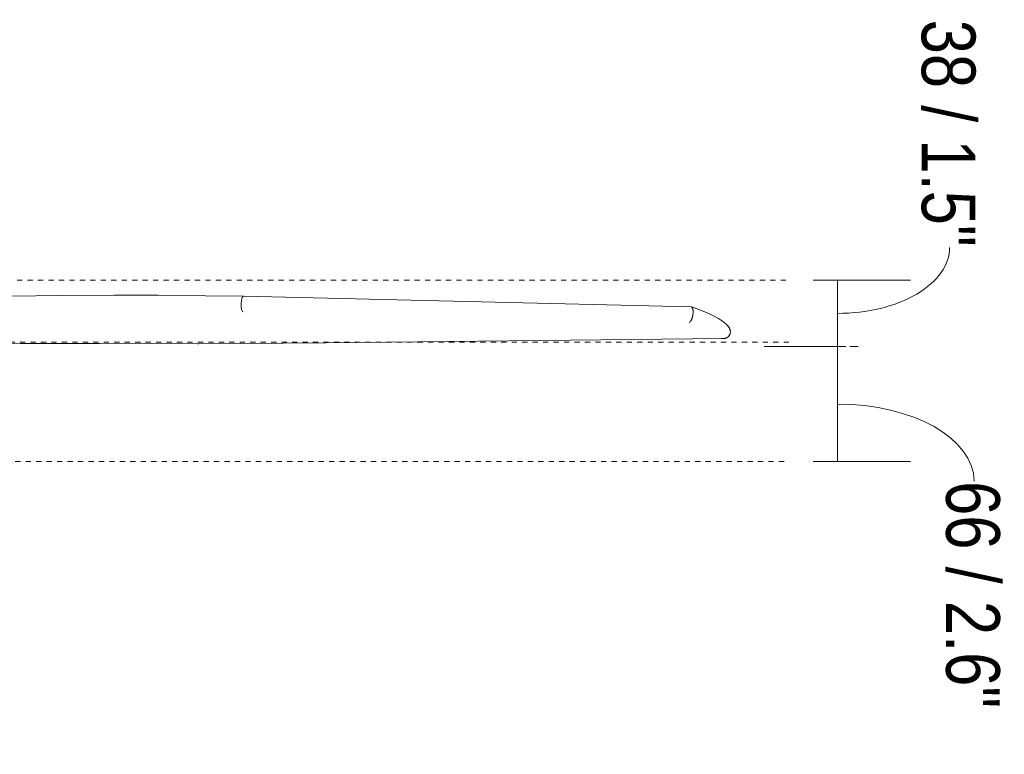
# Model space of a CAD drawing. Header units: millimetres. Extents: x 5770 to 11194, y -2952 to 7544.
# Tile 6 of 7: x 6795 to 7360, y 1319 to 1741. Entities that reach past the tile are written whole.
import ezdxf

# ---------------------------------------------------------------- set-up
doc = ezdxf.new("R2010")
doc.units = ezdxf.units.MM
doc.linetypes.add('Dash', pattern=[6, 3, -3])
doc.linetypes.add('Hidden', pattern=[7.14375, 4.7625, -2.38125])
doc.layers.add('A-ANNO-DIMS', color=7, linetype='Dash', lineweight=9, true_color=0xd2d2d2)
doc.layers.add('A-ANNO-DIMS-14', color=7, linetype='Continuous', lineweight=9)
doc.layers.add('E-LITE-EQPM', color=7, linetype='Continuous', lineweight=20)
doc.styles.add('Arial Narrow', font='ARIALN.TTF', dxfattribs={"height": 30.8})
doc.dimstyles.new('FARO_-_2_2mm_Arial_Narrow_mm_Inch_Right', dxfattribs={"dimscale": 304.8, "dimtxt": 31.521674, "dimasz": 0, "dimexe": 0.137795, "dimexo": 0.0625, "dimgap": 0.022966, "dimtad": 1, "dimdec": 0, "dimzin": 0, "dimdsep": 46, "dimtxsty": 'Arial Narrow', "dimblk1": 'NONE', "dimblk2": 'NONE', "dimsah": 1, "dimcen": 0.09, "dimadec": 0, "dimazin": 0, "dimtfac": 1, "dimtdec": 4, "dimtix": 1, "dimtmove": 1, "dimatfit": 3, "dimfxl": 0.045932, "dimfxlon": 1, "dimtvp": 1, "dimtolj": 1, "dimtzin": 0, "dimarcsym": 2})
doc.dimstyles.new('FARO_-_2_2mm_Arial_Narrow_mm_Inch_Right_1', dxfattribs={"dimscale": 304.8, "dimtxt": 31.521674, "dimasz": 0, "dimexe": 0.137795, "dimexo": 0.0625, "dimgap": 0.022966, "dimtad": 1, "dimdec": 0, "dimzin": 0, "dimdsep": 46, "dimtxsty": 'Arial Narrow', "dimblk1": 'NONE', "dimblk2": 'NONE', "dimsah": 1, "dimcen": 0.09, "dimadec": 0, "dimazin": 0, "dimtfac": 1, "dimtdec": 4, "dimtix": 1, "dimtmove": 1, "dimatfit": 3, "dimfxl": 0.045932, "dimfxlon": 1, "dimtvp": 1, "dimtolj": 1, "dimtzin": 0, "dimarcsym": 2})

# ---------------------------------------------------------------- blocks, each defined once
blk = doc.blocks.new('32026-10 - 32030 MINI ETERFAN Matt black ceiling fan with DC motor-507610-Alzado_PDF')
at = {"layer": 'E-LITE-EQPM'}
for p, q in [((7180.29, 1575.89), (6923.62, 1581.94)), ((6743.4, 1555.65), (6795.93, 1554.94)), ((6841.11, 1554.79), (6795.93, 1554.94)), ((6841.12, 1554.79), (6897.89, 1554.66)), ((6970.85, 1555.28), (6897.9, 1554.66)), ((6970.85, 1555.28), (7198.61, 1557.64))]:
    blk.add_line(p, q, dxfattribs=at)
at = {"layer": 'E-LITE-EQPM', "flags": 128}
for points in [[(6731.83, 1580.34), (6760.42, 1581.26), (6789.64, 1581.94), (6819.44, 1582.37), (6849.77, 1582.55), (6874.59, 1582.52)], [(6874.59, 1582.52), (6901.92, 1582.28), (6923.62, 1581.94)], [(7201.81, 1564.57), (7200.63, 1565.81), (7199.31, 1566.96), (7197.84, 1568.05), (7196.22, 1569.1), (7194.44, 1570.12), (7192.52, 1571.11), (7190.44, 1572.08), (7188.2, 1573.04), (7185.81, 1573.98), (7183.26, 1574.91), (7180.57, 1575.83), (7180.5, 1575.85)]]:
    blk.add_lwpolyline(points, dxfattribs=at)
at = {"layer": 'E-LITE-EQPM'}
for points, knots in [([(6922.39, 1578.29), (6922.42, 1578.75), (6922.52, 1579.65), (6922.78, 1580.78), (6923.1, 1581.58), (6923.39, 1581.91), (6923.57, 1581.95), (6923.62, 1581.94)], [-1, -1, -1, -1, -0.8, -0.6, -0.4, -0.2, -0.116272, -0.116272, -0.116272, -0.116272]), ([(7181.53, 1572.18), (7181.55, 1572.44), (7181.57, 1572.95), (7181.54, 1573.54), (7181.49, 1573.97), (7181.44, 1574.26), (7181.38, 1574.54), (7181.33, 1574.75), (7181.27, 1574.9), (7181.22, 1575.04), (7181.14, 1575.21), (7181.05, 1575.38), (7180.94, 1575.53), (7180.83, 1575.65), (7180.68, 1575.78), (7180.5, 1575.86), (7180.35, 1575.89), (7180.28, 1575.89)], [-1, -1, -1, -1, -0.9, -0.8, -0.75, -0.7, -0.65, -0.6, -0.575, -0.55, -0.5, -0.45, -0.4, -0.35, -0.3, -0.2, -0.1289571, -0.1289571, -0.1289571, -0.1289571]), ([(7179.32, 1566.98), (7179.49, 1567.06), (7179.78, 1567.26), (7180.15, 1567.7), (7180.38, 1568.05), (7180.56, 1568.38), (7180.68, 1568.64), (7180.8, 1568.93), (7180.92, 1569.23), (7181.03, 1569.56), (7181.14, 1569.9), (7181.23, 1570.26), (7181.34, 1570.75), (7181.46, 1571.39), (7181.51, 1571.92), (7181.53, 1572.18)], [-1, -1, -1, -1, -0.8, -0.7, -0.6, -0.55, -0.5, -0.45, -0.4, -0.35, -0.3, -0.25, -0.2, -0.1, 0, 0, 0, 0]), ([(7202.94, 1561.31), (7202.96, 1561.58), (7202.94, 1561.98), (7202.85, 1562.51), (7202.75, 1562.9), (7202.61, 1563.27), (7202.44, 1563.63), (7202.24, 1563.98), (7202.05, 1564.25), (7201.9, 1564.46), (7201.73, 1564.66), (7201.51, 1564.89), (7201.23, 1565.16), (7201.03, 1565.32), (7200.93, 1565.4)], [-1, -1, -1, -1, -0.9, -0.85, -0.8, -0.75, -0.7, -0.65, -0.6, -0.575, -0.55, -0.5, -0.45, -0.4, -0.4, -0.4, -0.4]), ([(7197.63, 1557.71), (7198.11, 1557.64), (7198.82, 1557.61), (7199.63, 1557.73), (7200.08, 1557.86), (7200.36, 1557.95), (7200.57, 1558.04), (7200.78, 1558.14), (7201.05, 1558.28), (7201.34, 1558.47), (7201.62, 1558.69), (7201.88, 1558.93), (7202.13, 1559.21), (7202.35, 1559.5), (7202.53, 1559.82), (7202.69, 1560.17), (7202.85, 1560.65), (7202.92, 1561.04), (7202.94, 1561.31)], [-1, -1, -1, -1, -0.8, -0.7, -0.65, -0.6, -0.575, -0.55, -0.5, -0.45, -0.4, -0.35, -0.3, -0.25, -0.2, -0.15, -0.1, 0, 0, 0, 0])]:
    blk.add_open_spline(points, degree=3, knots=knots, dxfattribs=at)
for points in [[(6923.21, 1573.03), (6923.09, 1573.12), (6922.86, 1573.44), (6922.59, 1574.32), (6922.4, 1575.5), (6922.33, 1576.88), (6922.36, 1577.83), (6922.39, 1578.29)], [(6795.66, 1555.03), (6795.81, 1554.94), (6795.96, 1554.92), (6796.11, 1554.98)], [(6897.57, 1554.74), (6897.75, 1554.65), (6897.92, 1554.63), (6898.1, 1554.69)], [(6970.49, 1555.36), (6970.63, 1555.3), (6970.77, 1555.27), (6970.9, 1555.28)]]:
    blk.add_open_spline(points, degree=3, dxfattribs=at)
blk = doc.blocks.new('DIMBLOCK6-Alzado_PDF')
at = {"layer": 'A-ANNO-DIMS-14', "color": 251, "true_color": 0x5b5b5b, "transparency": 16777216}
for p, q in [((7264.41, 1553.14), (7222.34, 1553.14)), ((7264.34, 1487.12), (7264.34, 1553.14)), ((7250.34, 1487.12), (7306.34, 1487.12)), ((7264.34, 1487.12), (7250.34, 1487.12))]:
    blk.add_line(p, q, dxfattribs=at)
at = {"layer": 'A-ANNO-DIMS-14', "color": 251, "linetype": 'Hidden', "true_color": 0x5b5b5b, "transparency": 16777216}
blk.add_line((7264.34, 1553.14), (7278.34, 1553.14), dxfattribs=at)
at = {"layer": 'A-ANNO-DIMS-14', "color": 251, "true_color": 0x5b5b5b, "transparency": 16777216}
blk.add_ellipse((7264.34, 1475.91), major_axis=(-78.36, 0), ratio=0.564342, start_param=3.141593, end_param=4.712389, dxfattribs=at)
at = {"layer": 'A-ANNO-DIMS-14', "color": 0, "transparency": 16777216, "insert": (7357.49, 1475.91), "char_height": 30.8, "width": 156.7078, "attachment_point": 1, "rotation": 270, "line_spacing_factor": 0.974696, "style": 'Arial Narrow'}
blk.add_mtext('66 / 2.6"', dxfattribs=at)
blk = doc.blocks.new('_None')
blk = doc.blocks.new('DIMBLOCK7-Alzado_PDF')
at = {"layer": 'A-ANNO-DIMS-14', "color": 251, "true_color": 0x5b5b5b, "transparency": 16777216}
for p, q in [((7250.34, 1591.12), (7306.34, 1591.12)), ((7264.34, 1591.12), (7250.34, 1591.12)), ((7264.34, 1553.14), (7264.34, 1591.12)), ((7264.41, 1553.14), (7222.34, 1553.14))]:
    blk.add_line(p, q, dxfattribs=at)
at = {"layer": 'A-ANNO-DIMS-14', "color": 251, "linetype": 'Hidden', "true_color": 0x5b5b5b, "transparency": 16777216}
blk.add_line((7264.34, 1553.14), (7278.34, 1553.14), dxfattribs=at)
at = {"layer": 'A-ANNO-DIMS-14', "color": 251, "true_color": 0x5b5b5b, "transparency": 16777216}
blk.add_ellipse((7264.34, 1610.01), major_axis=(-64.37, 0), ratio=0.588492, start_param=1.570796, end_param=3.141593, dxfattribs=at)
at = {"layer": 'A-ANNO-DIMS-14', "color": 0, "transparency": 16777216, "insert": (7343.5, 1740.6), "char_height": 30.8, "width": 156.7078, "attachment_point": 1, "rotation": 270, "line_spacing_factor": 0.974696, "style": 'Arial Narrow'}
blk.add_mtext('38 / 1.5"', dxfattribs=at)

msp = doc.modelspace()

# ---------------------------------------------------------------- linework, layer by layer
at = {"layer": 'A-ANNO-DIMS'}
for p, q in [((6679.8, 1591.12), (7234.75, 1591.12)), ((6657.51, 1555.54), (7237.51, 1555.54)), ((6594.75, 1487.12), (7234.75, 1487.12))]:
    msp.add_line(p, q, dxfattribs=at)

# ---------------------------------------------------------------- block references
at = {"layer": 'E-LITE-EQPM'}
msp.add_blockref('32026-10 - 32030 MINI ETERFAN Matt black ceiling fan with DC motor-507610-Alzado_PDF', (0, 0), dxfattribs=at)

# ---------------------------------------------------------------- dimensions: what is measured, and where the dimension line sits
at = {"layer": 'A-ANNO-DIMS', "color": 251, "linetype": 'Continuous', "true_color": 0x5b5b5b}
for base, p1, p2, dimstyle, override, picture, middle in [((7264.34, 1591.12), (7278.34, 1553.14), (7250.34, 1591.12), 'FARO_-_2_2mm_Arial_Narrow_mm_Inch_Right_1', {"dimtad": 4, "dimpost": '<>', "dimfxl": 47.188129}, 'DIMBLOCK7-Alzado_PDF', (7322.97, 1662.25)), ((7264.34, 1553.14), (7250.34, 1487.12), (7278.34, 1553.14), 'FARO_-_2_2mm_Arial_Narrow_mm_Inch_Right', {"dimtad": 4, "dimpost": '<>', "dimfxl": 71.709308}, 'DIMBLOCK6-Alzado_PDF', (7336.96, 1397.55))]:
    dim = msp.add_linear_dim(base=base, p1=p1, p2=p2, angle=90, dimstyle=dimstyle, override=override, dxfattribs=at)
    dim.commit()
    dim.dimension.update_dxf_attribs({"geometry": picture, "text_midpoint": middle, "dimtype": 160, "text_rotation": 90})

doc.saveas('drawing.dxf')
